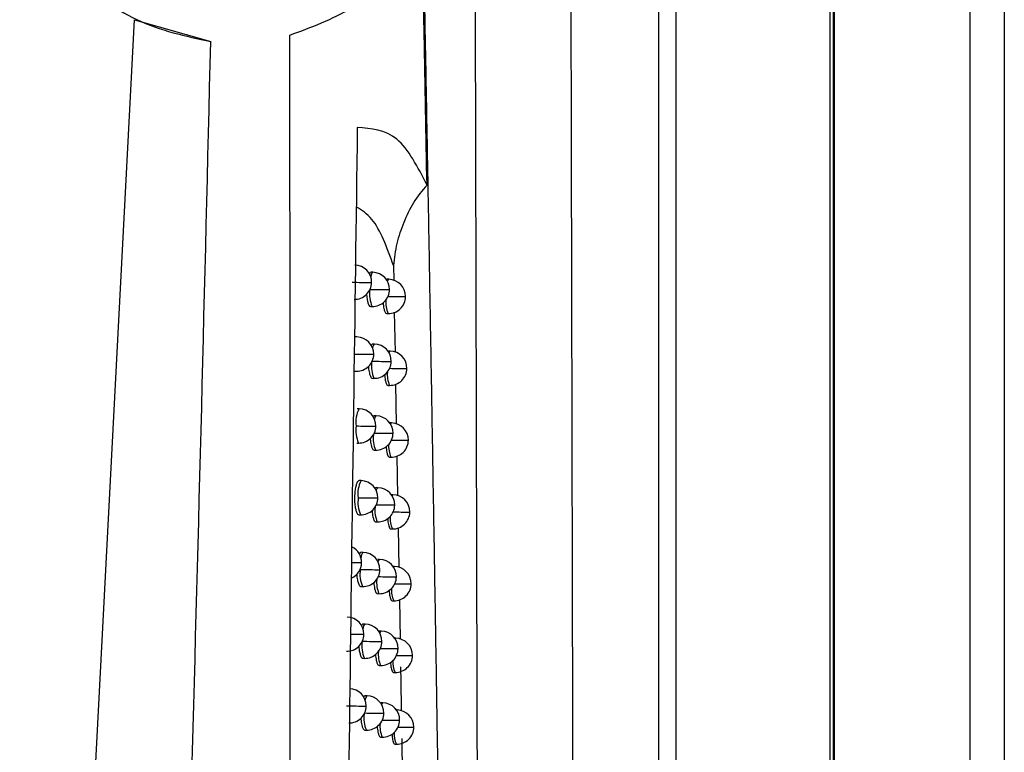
# Model space of a CAD drawing. Header units: millimetres. Extents: x 12 to 1209, y -252 to 1182.
# Tile 94 of 162: x 554 to 582, y 407 to 428. Entities that reach past the tile are written whole.
import ezdxf

# ---------------------------------------------------------------- set-up
doc = ezdxf.new("R2010")
doc.units = ezdxf.units.MM

msp = doc.modelspace()

# ---------------------------------------------------------------- linework, layer by layer
at = {"color": 7, "linetype": 'Continuous', "lineweight": 25}
for p, q in [((577.351, 651.388), (577.351, 360.15)), ((577.395, 360.15), (577.395, 651.432)), ((581.351, 291.388), (581.351, 651.388)), ((582.351, 651.388), (582.351, 291.388)), ((577.264, 349.276), (577.264, 463.5)), ((572.255, 349.491), (572.255, 463.286)), ((572.755, 463.286), (572.755, 349.728)), ((554.581, 382.907), (556.944, 427.974)), ((556.944, 427.974), (559.167, 427.336)), ((563.9, 420.597), (563.847, 420.598)), ((564.505, 420.796), (564.513, 420.362)), ((564.366, 420.391), (564.314, 420.392)), ((563.835, 419.598), (563.882, 419.598)), ((564.529, 419.431), (564.55, 418.265)), ((564.302, 419.392), (564.349, 419.391)), ((563.439, 418.707), (563.386, 418.707)), ((563.951, 418.499), (563.899, 418.5)), ((564.408, 418.293), (564.356, 418.294)), ((563.374, 417.708), (563.421, 417.707)), ((563.886, 417.5), (563.933, 417.499)), ((564.343, 417.294), (564.391, 417.293)), ((564.566, 417.332), (564.587, 416.168)), ((563.5, 416.609), (563.447, 416.61)), ((564.001, 416.402), (563.949, 416.403)), ((564.45, 416.196), (564.398, 416.197)), ((563.434, 415.61), (563.482, 415.609)), ((563.937, 415.403), (563.984, 415.402)), ((564.385, 415.197), (564.432, 415.196)), ((564.603, 415.233), (564.623, 414.072)), ((563.559, 414.512), (563.506, 414.513)), ((564.051, 414.305), (563.999, 414.306)), ((564.49, 414.099), (564.446, 414.1)), ((563.494, 413.513), (563.541, 413.512)), ((563.986, 413.306), (564.033, 413.305)), ((564.425, 413.1), (564.473, 413.099)), ((564.64, 413.135), (564.66, 411.977)), ((563.618, 412.416), (563.565, 412.417)), ((564.1, 412.209), (564.048, 412.21)), ((564.531, 412.003), (564.495, 412.004)), ((563.535, 411.915), (563.535, 411.93)), ((563.553, 411.417), (563.6, 411.416)), ((564.035, 411.21), (564.082, 411.209)), ((564.466, 411.004), (564.513, 411.003)), ((564.677, 411.038), (564.697, 409.882)), ((563.675, 410.32), (563.623, 410.321)), ((564.148, 410.114), (564.096, 410.115)), ((564.57, 409.908), (564.543, 409.908)), ((565.051, 409.402), (565.061, 409.402)), ((563.61, 409.321), (563.657, 409.32)), ((564.083, 409.115), (564.13, 409.114)), ((564.505, 408.909), (564.552, 408.908)), ((563.732, 408.225), (563.68, 408.226)), ((564.195, 408.019), (564.143, 408.02)), ((564.609, 407.813), (564.59, 407.814)), ((563.667, 407.226), (563.714, 407.226)), ((565.09, 407.307), (565.1, 407.307)), ((564.13, 407.02), (564.177, 407.019)), ((564.544, 406.814), (564.591, 406.814)), ((564.746, 406.977), (564.766, 405.695))]:
    msp.add_line(p, q, dxfattribs=at)
at = {"color": 7, "linetype": 'Continuous', "lineweight": 25, "flags": 128}
for points in [[(563.845, 420.455), (563.871, 420.559), (563.899, 420.597), (563.9, 420.597)], [(563.849, 420.3), (563.867, 420.3), (563.868, 420.3)], [(564.331, 420.334), (564.337, 420.353), (564.366, 420.391), (564.366, 420.391)], [(564.375, 420.092), (564.39, 420.092), (564.391, 420.092)], [(564.845, 419.885), (564.857, 419.885), (564.857, 419.885)], [(563.9, 418.376), (563.922, 418.461), (563.951, 418.499), (563.951, 418.499)], [(564.377, 418.247), (564.379, 418.255), (564.408, 418.293), (564.408, 418.293)], [(563.911, 418.201), (563.929, 418.201), (563.93, 418.201)], [(564.427, 417.993), (564.442, 417.994), (564.442, 417.994)], [(564.888, 417.787), (564.899, 417.787), (564.899, 417.787)], [(563.954, 416.296), (563.972, 416.364), (564.001, 416.402), (564.001, 416.402)], [(563.973, 416.103), (563.99, 416.103), (563.991, 416.104)], [(564.421, 416.159), (564.45, 416.196), (564.45, 416.196)], [(564.478, 415.896), (564.492, 415.896), (564.492, 415.896)], [(564.929, 415.69), (564.941, 415.69), (564.941, 415.69)], [(564.007, 414.215), (564.022, 414.267), (564.051, 414.305), (564.051, 414.305)], [(564.033, 414.006), (564.049, 414.006), (564.05, 414.006)], [(564.466, 414.071), (564.49, 414.099), (564.49, 414.099)], [(564.528, 413.799), (564.542, 413.799), (564.542, 413.799)], [(564.971, 413.593), (564.981, 413.593), (564.981, 413.593)], [(563.559, 412.246), (563.58, 412.352), (563.606, 412.409), (563.618, 412.416)], [(563.554, 412.118), (563.573, 412.118), (563.574, 412.118)], [(564.059, 412.133), (564.071, 412.171), (564.1, 412.209), (564.1, 412.209)], [(564.509, 411.983), (564.53, 412.003), (564.531, 412.003)], [(564.092, 411.91), (564.108, 411.91), (564.109, 411.91)], [(564.578, 411.703), (564.591, 411.703), (564.591, 411.703)], [(565.011, 411.497), (565.022, 411.497), (565.022, 411.497)], [(563.621, 410.174), (563.642, 410.27), (563.669, 410.319), (563.675, 410.32)], [(563.623, 410.022), (563.641, 410.022), (563.642, 410.022)], [(564.111, 410.05), (564.119, 410.076), (564.148, 410.114), (564.148, 410.114)], [(564.15, 409.814), (564.166, 409.814), (564.166, 409.814)], [(564.553, 409.895), (564.57, 409.908), (564.57, 409.908)], [(564.626, 409.607), (564.639, 409.608), (564.639, 409.608)], [(563.681, 408.1), (563.703, 408.187), (563.732, 408.225), (563.732, 408.225)], [(563.691, 407.927), (563.708, 407.927), (563.709, 407.927)], [(564.161, 407.966), (564.166, 407.981), (564.195, 408.019), (564.195, 408.019)], [(564.208, 407.719), (564.223, 407.719), (564.223, 407.719)], [(564.596, 407.806), (564.609, 407.813), (564.609, 407.813)], [(564.674, 407.513), (564.686, 407.513), (564.686, 407.513)]]:
    msp.add_lwpolyline(points, dxfattribs=at)
at = {"color": 7, "linetype": 'Continuous', "lineweight": 25}
for centre, radius, start, end in [((563.368, 420.305), 0.5, 359.4043, 88.9784), ((563.891, 420.097), 0.5, 359.3475, 88.9784), ((564.259, 501.34), 81.041, 269.31826, 269.71012), ((563.368, 420.305), 0.5, 268.9784, 359.4043), ((564.357, 419.891), 0.5, 359.3171, 88.9784), ((564.699, 419.954), 0.892, 171.619, 203.5719), ((564.847, 499.522), 79.432, 269.25736, 269.65979), ((563.891, 420.097), 0.5, 268.9784, 359.3475), ((565.06, 419.711), 0.78, 174.3361, 204.2225), ((565.356, 497.456), 77.573, 269.25339, 269.62229), ((564.357, 419.891), 0.5, 268.9784, 359.3171), ((563.43, 418.207), 0.5, 359.3874, 88.9784), ((563.942, 417.999), 0.5, 359.3352, 88.9784), ((564.399, 417.793), 0.5, 359.3091, 88.9784), ((564.332, 498.033), 79.833, 269.29955, 269.69786), ((563.43, 418.207), 0.5, 268.9784, 359.3874), ((564.903, 495.892), 77.9, 269.25126, 269.65011), ((563.942, 417.999), 0.5, 268.9784, 359.3352), ((564.727, 417.848), 0.867, 172.2015, 203.6988), ((564.399, 417.793), 0.5, 268.9784, 359.3091), ((565.406, 494.765), 76.98, 269.24906, 269.61422), ((565.088, 417.608), 0.765, 174.7209, 204.3269), ((564.223, 416.233), 0.816, 152.5214, 188.7606), ((563.491, 416.109), 0.5, 359.3713, 88.9784), ((563.993, 415.902), 0.5, 359.3238, 88.9784), ((564.368, 415.978), 0.96, 172.1744, 202.5891), ((564.405, 494.92), 78.818, 269.2819, 269.68586), ((563.491, 416.109), 0.5, 268.9784, 359.3713), ((564.441, 415.696), 0.5, 359.3018, 88.9784), ((564.757, 415.743), 0.845, 172.7275, 203.8195), ((564.961, 492.79), 76.895, 269.24348, 269.64041), ((563.993, 415.902), 0.5, 268.9784, 359.3238), ((564.441, 415.696), 0.5, 268.9784, 359.3018), ((565.455, 492.16), 76.473, 269.24538, 269.60646), ((565.116, 415.507), 0.752, 175.0858, 204.4286), ((564.254, 414.14), 0.788, 151.8609, 189.4206), ((563.55, 414.012), 0.5, 359.3561, 88.9784), ((564.042, 413.805), 0.5, 359.3131, 88.9784), ((564.402, 413.877), 0.935, 171.7666, 202.9965), ((564.476, 491.983), 77.978, 269.2653, 269.67411), ((563.55, 414.012), 0.5, 268.9784, 359.3561), ((564.482, 413.599), 0.5, 359.2951, 88.9784), ((564.787, 413.64), 0.825, 173.2103, 203.9353), ((565.018, 489.802), 76.004, 269.23651, 269.63102), ((564.042, 413.805), 0.5, 268.9784, 359.3131), ((565.145, 413.406), 0.739, 175.4329, 204.5277), ((564.482, 413.599), 0.5, 268.9784, 359.2951), ((565.503, 489.636), 76.045, 269.24232, 269.59902), ((563.074, 412.123), 0.5, 359.4046, 63.4788), ((563.609, 411.916), 0.5, 359.3418, 88.9784), ((563.074, 412.123), 0.5, 294.8508, 359.4046), ((563.718, 455.505), 43.387, 269.4341, 269.7838), ((564.091, 411.709), 0.5, 359.3031, 88.9784), ((564.522, 411.503), 0.5, 359.2891, 88.9784), ((564.429, 411.777), 0.904, 171.2125, 203.55), ((564.547, 489.202), 77.294, 269.24972, 269.66264), ((563.609, 411.916), 0.5, 268.9784, 359.3418), ((565.074, 486.919), 75.218, 269.23032, 269.62193), ((564.091, 411.709), 0.5, 268.9784, 359.3031), ((564.819, 411.538), 0.807, 173.6584, 204.047), ((565.173, 411.306), 0.726, 175.7639, 204.6244), ((564.522, 411.503), 0.5, 268.9784, 359.2891), ((565.55, 487.188), 75.693, 269.23985, 269.59189), ((563.142, 410.028), 0.5, 359.3865, 88.9784), ((563.666, 409.82), 0.5, 359.3282, 88.9784), ((563.142, 410.028), 0.5, 268.9784, 359.3865), ((563.858, 463.575), 53.553, 269.3646, 269.7483), ((564.139, 409.614), 0.5, 359.2938, 88.9784), ((564.437, 409.675), 0.856, 170.2844, 204.4775), ((564.617, 486.564), 76.751, 269.23512, 269.65143), ((563.666, 409.82), 0.5, 268.9784, 359.3282), ((564.561, 409.408), 0.5, 359.2836, 88.9784), ((564.851, 409.437), 0.79, 174.0778, 204.1552), ((565.129, 484.132), 74.527, 269.22487, 269.61317), ((564.139, 409.614), 0.5, 268.9784, 359.2938), ((564.561, 409.408), 0.5, 268.9784, 359.2836), ((565.597, 484.812), 75.413, 269.23796, 269.58508), ((565.202, 409.207), 0.715, 176.0803, 204.7188), ((563.209, 407.933), 0.5, 359.3692, 88.9784), ((563.723, 407.725), 0.5, 359.3156, 88.9784), ((564.112, 485.514), 77.588, 269.27884, 269.68871), ((563.209, 407.933), 0.5, 268.9784, 359.3692), ((564.186, 407.519), 0.5, 359.2853, 88.9784), ((564.511, 407.575), 0.871, 172.1134, 203.6801), ((564.679, 483.08), 75.362, 269.22806, 269.6414), ((563.723, 407.725), 0.5, 268.9784, 359.3156), ((564.6, 407.314), 0.5, 359.2788, 88.9784), ((564.884, 407.338), 0.775, 174.4726, 204.2602), ((564.186, 407.519), 0.5, 268.9784, 359.2853), ((565.184, 481.435), 73.924, 269.22012, 269.60472), ((565.23, 407.109), 0.704, 176.3833, 204.8109), ((564.6, 407.314), 0.5, 268.9784, 359.2788), ((565.643, 482.504), 75.199, 269.23661, 269.57859)]:
    msp.add_arc(centre, radius, start, end, dxfattribs=at)
for points, knots in [([(569.626, 461.485), (569.628, 460.328), (569.632, 458.014), (569.638, 454.545), (569.644, 451.077), (569.65, 447.61), (569.656, 444.144), (569.663, 440.679), (569.67, 437.215), (569.677, 433.752), (569.684, 430.291), (569.691, 426.83), (569.699, 423.371), (569.707, 419.912), (569.715, 416.455), (569.723, 412.999), (569.731, 409.544), (569.742, 404.939), (569.756, 399.187), (569.775, 392.29), (569.793, 385.401), (569.813, 378.518), (569.833, 371.643), (569.854, 364.774), (569.875, 357.912), (569.89, 353.343), (569.898, 351.059)], [0, 0, 0, 0, 0.031249, 0.062496, 0.093743, 0.12499, 0.156236, 0.187482, 0.218728, 0.249975, 0.281223, 0.312471, 0.343721, 0.374973, 0.406226, 0.437482, 0.468739, 0.5, 0.562517, 0.625024, 0.687525, 0.750021, 0.812515, 0.875007, 0.937502, 1, 1, 1, 1]), ([(559.43, 439.593), (558.684, 439.464), (557.194, 439.207), (555.286, 437.847), (553.961, 435.916), (553.451, 433.594), (553.854, 431.25), (555.094, 429.258), (556.946, 427.814), (558.427, 427.495), (559.167, 427.336)], [0, 0, 0, 0, 0.125064, 0.25003, 0.374951, 0.499866, 0.624798, 0.7498, 0.874887, 1, 1, 1, 1]), ([(561.48, 427.523), (562.103, 427.753), (563.347, 428.213), (564.842, 429.61), (565.844, 431.398), (566.197, 433.446), (565.848, 435.495), (564.848, 437.288), (563.35, 438.69), (562.101, 439.152), (561.476, 439.383)], [0, 0, 0, 0, 0.124875, 0.249685, 0.374509, 0.499394, 0.62437, 0.749428, 0.874515, 1, 1, 1, 1]), ([(565.485, 423.145), (565.458, 424.602), (565.412, 427.13), (565.363, 429.659), (565.343, 430.73)], [0, 0, 0, 0, 0.576636, 1, 1, 1, 1]), ([(567.129, 349.153), (567.125, 350.333), (567.117, 352.681), (567.105, 356.187), (567.094, 359.66), (567.082, 363.099), (567.071, 366.504), (567.061, 369.875), (567.051, 373.212), (567.04, 376.515), (567.031, 379.784), (567.021, 383.019), (567.012, 386.22), (567.003, 389.386), (566.994, 392.518), (566.985, 395.616), (566.977, 398.679), (566.968, 401.708), (566.96, 404.702), (566.953, 407.661), (566.945, 410.586), (566.938, 413.476), (566.931, 416.331), (566.924, 419.152), (566.917, 421.938), (566.91, 424.689), (566.904, 427.405), (566.899, 429.204), (566.897, 430.098)], [0, 0, 0, 0, 0.04397, 0.087499, 0.130586, 0.173231, 0.215435, 0.257197, 0.298519, 0.339399, 0.379839, 0.419839, 0.459397, 0.498516, 0.537194, 0.575432, 0.61323, 0.650588, 0.687507, 0.723986, 0.760025, 0.795625, 0.830785, 0.865506, 0.899788, 0.933631, 0.967035, 1, 1, 1, 1]), ([(566.571, 348.738), (566.559, 349.754), (566.537, 351.778), (566.502, 354.806), (566.467, 357.813), (566.431, 360.799), (566.396, 363.763), (566.359, 366.706), (566.323, 369.628), (566.286, 372.528), (566.249, 375.407), (566.211, 378.264), (566.173, 381.099), (566.134, 383.913), (566.095, 386.705), (566.056, 389.475), (566.017, 392.224), (565.977, 394.95), (565.936, 397.654), (565.896, 400.337), (565.854, 402.997), (565.813, 405.635), (565.771, 408.251), (565.729, 410.844), (565.686, 413.416), (565.643, 415.965), (565.6, 418.491), (565.556, 420.996), (565.512, 423.477), (565.467, 425.936), (565.437, 427.569), (565.422, 428.381)], [0, 0, 0, 0, 0.038566, 0.07684, 0.114823, 0.152513, 0.189913, 0.22702, 0.263836, 0.30036, 0.336593, 0.372534, 0.408183, 0.44354, 0.478606, 0.513381, 0.547863, 0.582054, 0.615954, 0.649562, 0.682878, 0.715902, 0.748635, 0.781076, 0.813226, 0.845084, 0.87665, 0.907925, 0.938908, 0.9696, 1, 1, 1, 1]), ([(561.545, 326.704), (561.536, 337.546), (561.517, 359.586), (561.495, 393.196), (561.485, 415.962), (561.48, 427.523)], [0, 0, 0, 0, 0.322772, 0.656099, 1, 1, 1, 1]), ([(557.733, 378.752), (558.044, 387.819), (558.597, 404.011), (558.993, 420.209), (559.167, 427.336)], [0, 0, 0, 0, 0.560004, 1, 1, 1, 1]), ([(563.449, 424.829), (563.3, 413.904), (563.001, 392.054), (562.757, 359.272), (562.688, 337.435), (562.654, 326.517)], [0, 0, 0, 0, 0.333333, 0.666689, 1, 1, 1, 1]), ([(565.485, 423.145), (565.214, 423.673), (564.673, 424.728), (563.856, 424.796), (563.449, 424.829)], [0, 0, 0, 0, 0.501044, 1, 1, 1, 1]), ([(565.485, 423.145), (565.344, 422.979), (565.062, 422.647), (564.803, 422.049), (564.577, 421.441), (564.529, 421.011), (564.505, 420.796)], [0, 0, 0, 0, 0.250325, 0.499875, 0.750284, 1, 1, 1, 1]), ([(564.505, 420.796), (564.315, 421.319), (564.019, 422.134), (563.578, 422.405), (563.42, 422.503)], [0, 0, 0, 0, 0.641009, 1, 1, 1, 1]), ([(563.847, 420.592), (563.842, 420.594), (563.824, 420.601), (563.807, 420.572), (563.794, 420.551)], [0, 0, 0, 0, 0.264399, 1, 1, 1, 1]), ([(563.719, 419.959), (563.719, 419.951), (563.721, 419.887), (563.738, 419.782), (563.767, 419.669), (563.802, 419.605), (563.826, 419.605), (563.835, 419.605)], [0, 0, 0, 0, 0.0393055, 0.3002189, 0.5619638, 0.8252262, 1, 1, 1, 1]), ([(564.201, 419.718), (564.201, 419.715), (564.202, 419.679), (564.21, 419.617), (564.225, 419.526), (564.247, 419.455), (564.273, 419.403), (564.291, 419.396), (564.302, 419.392)], [0, 0, 0, 0, 0.015854, 0.181216, 0.353131, 0.587363, 0.771966, 1, 1, 1, 1]), ([(563.899, 418.5), (563.899, 418.5), (563.889, 418.505), (563.872, 418.493), (563.857, 418.469), (563.851, 418.46)], [0, 0, 0, 0, 0.005706, 0.622095, 1, 1, 1, 1]), ([(563.774, 417.855), (563.774, 417.842), (563.775, 417.796), (563.785, 417.725), (563.802, 417.633), (563.826, 417.561), (563.856, 417.51), (563.875, 417.504), (563.886, 417.5)], [0, 0, 0, 0, 0.0620307, 0.2195624, 0.3830336, 0.6171268, 0.7904976, 1, 1, 1, 1]), ([(564.245, 417.614), (564.245, 417.613), (564.246, 417.579), (564.254, 417.52), (564.268, 417.429), (564.29, 417.357), (564.315, 417.305), (564.333, 417.298), (564.343, 417.294)], [0, 0, 0, 0, 0.0056187, 0.1727154, 0.3464897, 0.5808091, 0.7678948, 1, 1, 1, 1]), ([(563.949, 416.403), (563.949, 416.403), (563.939, 416.408), (563.925, 416.397), (563.911, 416.376), (563.907, 416.369)], [0, 0, 0, 0, 0.00632, 0.68949, 1, 1, 1, 1]), ([(563.827, 415.751), (563.827, 415.74), (563.828, 415.696), (563.838, 415.628), (563.854, 415.535), (563.878, 415.463), (563.907, 415.413), (563.926, 415.406), (563.937, 415.403)], [0, 0, 0, 0, 0.052069, 0.211283, 0.376514, 0.612231, 0.787655, 1, 1, 1, 1]), ([(564.289, 415.511), (564.291, 415.481), (564.297, 415.42), (564.312, 415.332), (564.332, 415.26), (564.357, 415.208), (564.375, 415.201), (564.385, 415.197)], [0, 0, 0, 0, 0.164007, 0.339699, 0.573685, 0.763415, 1, 1, 1, 1]), ([(563.506, 414.51), (563.498, 414.509), (563.474, 414.508), (563.438, 414.452), (563.402, 414.345), (563.378, 414.205), (563.366, 414.041), (563.369, 413.873), (563.386, 413.725), (563.416, 413.602), (563.453, 413.534), (563.481, 413.51), (563.493, 413.514), (563.494, 413.514)], [0, 0, 0, 0, 0.059539, 0.176619, 0.271866, 0.380509, 0.48421, 0.587954, 0.696592, 0.791927, 0.908963, 0.991196, 1, 1, 1, 1]), ([(563.999, 414.306), (563.999, 414.306), (563.989, 414.311), (563.976, 414.302), (563.964, 414.283), (563.962, 414.279)], [0, 0, 0, 0, 0.007078, 0.772884, 1, 1, 1, 1]), ([(563.879, 413.648), (563.879, 413.639), (563.88, 413.598), (563.89, 413.531), (563.905, 413.439), (563.929, 413.367), (563.957, 413.316), (563.976, 413.31), (563.986, 413.306)], [0, 0, 0, 0, 0.042076, 0.202977, 0.36998, 0.607183, 0.784699, 1, 1, 1, 1]), ([(564.334, 413.41), (564.337, 413.374), (564.343, 413.306), (564.358, 413.225), (564.376, 413.159), (564.399, 413.11), (564.416, 413.104), (564.425, 413.1)], [0, 0, 0, 0, 0.199048, 0.374899, 0.567234, 0.776039, 1, 1, 1, 1]), ([(563.565, 412.413), (563.559, 412.414), (563.539, 412.417), (563.52, 412.383), (563.507, 412.36)], [0, 0, 0, 0, 0.285607, 1, 1, 1, 1]), ([(563.433, 411.784), (563.433, 411.782), (563.434, 411.72), (563.449, 411.619), (563.48, 411.496), (563.517, 411.427), (563.543, 411.42), (563.553, 411.417)], [0, 0, 0, 0, 0.012496, 0.286023, 0.521768, 0.819689, 1, 1, 1, 1]), ([(563.93, 411.546), (563.93, 411.539), (563.931, 411.5), (563.94, 411.435), (563.956, 411.343), (563.979, 411.271), (564.006, 411.22), (564.025, 411.214), (564.035, 411.21)], [0, 0, 0, 0, 0.032051, 0.194646, 0.363432, 0.601958, 0.781612, 1, 1, 1, 1]), ([(564.377, 411.309), (564.379, 411.275), (564.384, 411.209), (564.399, 411.13), (564.417, 411.063), (564.439, 411.014), (564.457, 411.008), (564.466, 411.004)], [0, 0, 0, 0, 0.1884075, 0.3662505, 0.5610288, 0.772727, 1, 1, 1, 1]), ([(563.623, 410.319), (563.621, 410.32), (563.609, 410.324), (563.591, 410.309), (563.575, 410.284), (563.568, 410.273)], [0, 0, 0, 0, 0.114671, 0.621121, 1, 1, 1, 1]), ([(564.096, 410.114), (564.096, 410.114), (564.087, 410.119), (564.078, 410.11), (564.069, 410.1)], [0, 0, 0, 0, 0.00932, 1, 1, 1, 1]), ([(563.493, 409.682), (563.493, 409.679), (563.494, 409.613), (563.512, 409.509), (563.538, 409.408), (563.565, 409.352), (563.588, 409.324), (563.604, 409.324), (563.61, 409.324)], [0, 0, 0, 0, 0.016218, 0.309397, 0.553349, 0.706906, 0.881246, 1, 1, 1, 1]), ([(563.98, 409.444), (563.98, 409.44), (563.982, 409.402), (563.99, 409.34), (564.005, 409.248), (564.028, 409.176), (564.054, 409.125), (564.073, 409.118), (564.083, 409.115)], [0, 0, 0, 0, 0.021995, 0.18629, 0.356873, 0.596525, 0.77837, 1, 1, 1, 1]), ([(564.418, 409.208), (564.421, 409.177), (564.426, 409.113), (564.44, 409.035), (564.457, 408.968), (564.479, 408.919), (564.496, 408.913), (564.505, 408.909)], [0, 0, 0, 0, 0.17733, 0.357195, 0.554499, 0.769226, 1, 1, 1, 1]), ([(564.711, 409.074), (564.713, 408.989), (564.721, 408.56), (564.727, 408.132), (564.733, 407.788)], [0, 0, 0, 0, 0.196815, 1, 1, 1, 1]), ([(563.68, 408.226), (563.68, 408.226), (563.67, 408.231), (563.653, 408.219), (563.637, 408.194), (563.631, 408.185)], [0, 0, 0, 0, 0.005626, 0.611916, 1, 1, 1, 1]), ([(563.554, 407.582), (563.554, 407.569), (563.555, 407.522), (563.565, 407.451), (563.582, 407.358), (563.607, 407.286), (563.636, 407.236), (563.656, 407.23), (563.667, 407.226)], [0, 0, 0, 0, 0.063243, 0.220555, 0.383674, 0.620536, 0.792983, 1, 1, 1, 1]), ([(564.03, 407.343), (564.03, 407.341), (564.031, 407.306), (564.039, 407.245), (564.054, 407.153), (564.076, 407.082), (564.102, 407.03), (564.12, 407.024), (564.13, 407.02)], [0, 0, 0, 0, 0.011908, 0.177909, 0.350303, 0.590844, 0.774943, 1, 1, 1, 1]), ([(564.459, 407.109), (564.462, 407.079), (564.466, 407.018), (564.48, 406.942), (564.497, 406.874), (564.519, 406.825), (564.535, 406.818), (564.544, 406.815)], [0, 0, 0, 0, 0.165725, 0.347647, 0.547577, 0.765497, 1, 1, 1, 1])]:
    msp.add_open_spline(points, degree=3, knots=knots, dxfattribs=at)

doc.saveas('drawing.dxf')
